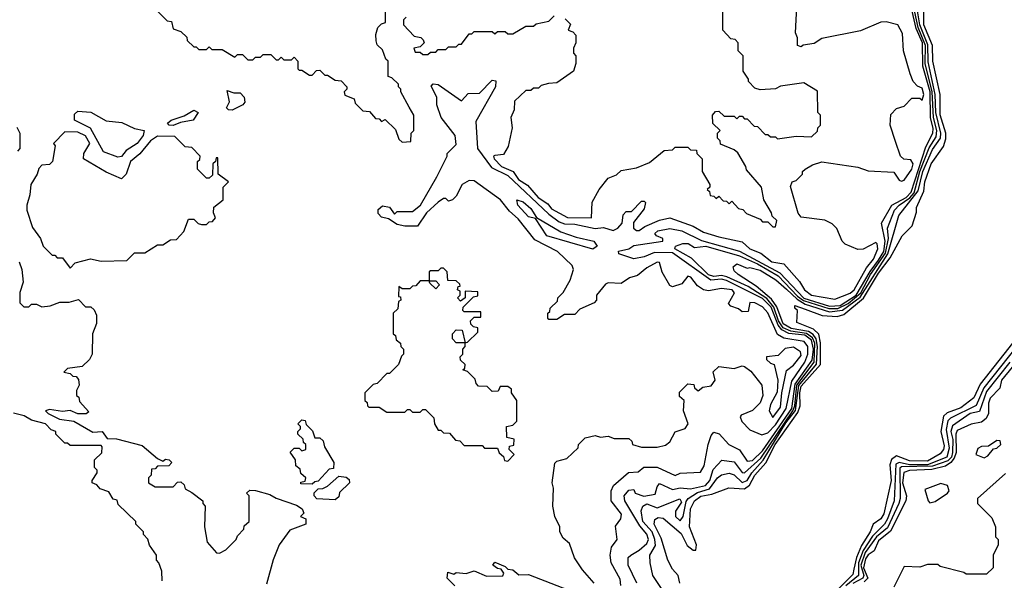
# Model space of a CAD drawing. Extents: x 2668140 to 2765664, y 823621 to 955240.
# Tile 94 of 256: x 2711249 to 2715074, y 849437 to 851616. Entities that reach past the tile are written whole.
import ezdxf

# ---------------------------------------------------------------- set-up
doc = ezdxf.new("R2010")
doc.units = 0

msp = doc.modelspace()

# ---------------------------------------------------------------- linework, layer by layer
at = {"layer": '0CON02XD'}
for points in [[(2713813.3, 849425), (2713807.5, 849455), (2713785, 849480), (2713766.7, 849515), (2713740.8, 849600.8), (2713713.8, 849655), (2713716.4, 849673.6), (2713729.3, 849680.7), (2713748.8, 849678.8), (2713818.3, 849618.3), (2713842.3, 849572.3), (2713865, 849554.2), (2713875.7, 849554.3), (2713877.8, 849575), (2713851.1, 849645), (2713854.5, 849715), (2713870.8, 849745), (2713895, 849764.2), (2713938.1, 849771.9), (2714003.9, 849796.1), (2714065, 849792.5), (2714083.8, 849806.2), (2714104.5, 849845), (2714146.8, 849893.2), (2714183.9, 849965), (2714271.3, 850088.7), (2714280.9, 850115), (2714279.6, 850165), (2714285, 850190.8), (2714360, 850275), (2714359.3, 850359.3), (2714353, 850393), (2714333.2, 850413.2), (2714268.3, 850438.3), (2714270, 850485), (2714260, 850495), (2714260, 850505), (2714300, 850490), (2714365.7, 850465.7), (2714425, 850462), (2714450.3, 850469.7), (2714527.3, 850532.7), (2714585, 850630), (2714630.3, 850689.7), (2714676.7, 850775), (2714716.1, 850813.9), (2714733, 850867), (2714732.5, 850885), (2714761.2, 850948.8), (2714764.4, 850985), (2714789.2, 851055), (2714837.1, 851122.9), (2714847.1, 851152.9), (2714846, 851175), (2714824.4, 851245.6), (2714824.4, 851325), (2714796.2, 851455), (2714794.4, 851515), (2714760.6, 851595), (2714761.7, 851711.7)], [(2713646.7, 849425), (2713613.3, 849495), (2713612.5, 849525), (2713622.5, 849535), (2713655, 849553.3), (2713685, 849580), (2713692, 849595), (2713685, 849616.2), (2713658.5, 849648.5), (2713600, 849745), (2713597.5, 849765), (2713615, 849787.5), (2713635, 849790), (2713640, 849775), (2713673.8, 849763.8), (2713718, 849772), (2713725, 849800), (2713735, 849812.5), (2713785, 849790), (2713815, 849796), (2713855, 849792.5), (2713912.5, 849805), (2713929.4, 849825), (2713943, 849867), (2713977, 849903), (2714025, 849896.7), (2714055, 849856.2), (2714065, 849853.8), (2714128.1, 849911.9), (2714252, 850095), (2714259.6, 850115), (2714267.5, 850195), (2714335.2, 850284.8), (2714338.1, 850358.1), (2714329.3, 850379.3), (2714305.9, 850395.9), (2714244.4, 850404.4), (2714215, 850418.2), (2714196.8, 850445), (2714178.4, 850498.4), (2714151.8, 850531.8), (2714078.3, 850578.3), (2713996.1, 850616.1), (2713975, 850620.8), (2713945, 850617.5), (2713925, 850624.5), (2713858.8, 850688.8), (2713793.8, 850725), (2713796, 850735), (2713825, 850745.8), (2713846.1, 850746.1), (2713870.7, 850730.7), (2713915, 850735.5), (2714045, 850698.2), (2714115, 850666.7), (2714195, 850620), (2714270.8, 850540.8), (2714294.2, 850524.2), (2714392.6, 850492.6), (2714427.3, 850492.7), (2714467.7, 850512.3), (2714516.3, 850553.7), (2714554.3, 850625), (2714611.8, 850708.2), (2714623.4, 850765), (2714619.4, 850805), (2714646.9, 850875), (2714665.7, 850895), (2714707.3, 850922.7), (2714723, 850943), (2714746.2, 851025), (2714782.3, 851117.8), (2714809.5, 851160.5), (2714812, 851185), (2714798.4, 851235), (2714794, 851335), (2714766.9, 851445), (2714767.3, 851515), (2714739.1, 851585), (2714720, 851675)], [(2713825.7, 849684.3), (2713837.5, 849742.5), (2713846, 849755), (2713881.5, 849778.5), (2713928.3, 849791.7), (2713960, 849835), (2713975, 849846.2), (2714005, 849853.3), (2714025, 849846.2), (2714055, 849817.1), (2714075, 849824.3), (2714093.6, 849855), (2714136.5, 849903.5), (2714225, 850048.2), (2714262.8, 850097.2), (2714275, 850194.4), (2714343.8, 850276.2), (2714347.6, 850345), (2714342.3, 850375), (2714331.5, 850391.5), (2714313.2, 850403.2), (2714246.2, 850415), (2714215, 850433.8), (2714189.8, 850499.8), (2714170, 850530), (2714109.5, 850579.5), (2714040, 850625), (2714025, 850640), (2714020, 850655), (2714035, 850666.7), (2714075, 850650), (2714085, 850652.5), (2714125, 850642), (2714186, 850605), (2714227.8, 850567.8), (2714268.8, 850528.8), (2714300.3, 850510.3), (2714395, 850480.7), (2714445, 850487.2), (2714513.3, 850536.7), (2714621.2, 850705), (2714664.2, 850855), (2714739.3, 850950.7), (2714756.9, 851025), (2714795, 851110.8), (2714825.4, 851154.6), (2714826.9, 851175), (2714807.2, 851255), (2714805.4, 851325), (2714777.7, 851452.3), (2714777.3, 851517.3), (2714745.3, 851595), (2714731.1, 851681.1)], [(2711781.7, 851651.7), (2711821.7, 851611.7), (2711838.3, 851608.3), (2711845, 851580), (2711875, 851570), (2711898.3, 851548.3), (2711900, 851535), (2711925, 851510), (2711935, 851510), (2711945, 851500), (2711975, 851500), (2711985, 851510), (2711995, 851500), (2712035, 851500), (2712085, 851470), (2712095, 851480), (2712115, 851480), (2712135, 851460), (2712155, 851460), (2712165, 851470), (2712185, 851470), (2712195, 851480), (2712225, 851480), (2712245, 851460), (2712255, 851460), (2712265, 851470), (2712275, 851460), (2712305, 851460), (2712315, 851470), (2712330, 851455), (2712330, 851425), (2712335, 851420), (2712345, 851420), (2712375, 851400), (2712385, 851400), (2712401.7, 851418.3), (2712415, 851420), (2712435, 851400), (2712445, 851400), (2712475, 851380), (2712498.3, 851378.3), (2712520, 851355), (2712520, 851345), (2712510, 851335), (2712511.7, 851321.7), (2712548.3, 851308.3), (2712551.7, 851291.7), (2712581.7, 851261.7), (2712608.3, 851258.3), (2712631.7, 851231.7), (2712645, 851230), (2712655, 851220), (2712668.3, 851228.3), (2712708.3, 851188.3), (2712721.7, 851151.7), (2712735, 851140), (2712768.3, 851141.7), (2712770, 851175), (2712780, 851185), (2712780, 851245), (2712762.5, 851275), (2712730, 851335), (2712730, 851345), (2712720, 851355), (2712720, 851365), (2712695, 851390), (2712680, 851395), (2712680, 851455), (2712671.7, 851461.7), (2712658.3, 851498.3), (2712637.5, 851517.5), (2712633.6, 851533.6), (2712632.5, 851557.5), (2712640, 851585), (2712655, 851600), (2712670, 851605), (2712670, 851655)], [(2714048.3, 850071.7), (2714054.4, 850054.4), (2714085, 850021.2), (2714131.7, 850001.7), (2714155, 850009.2), (2714185, 850041.5), (2714226, 850105), (2714248.7, 850211.3), (2714298.8, 850285), (2714310.8, 850315), (2714310.5, 850345), (2714295.7, 850365), (2714217.8, 850377.8), (2714192.6, 850392.6), (2714155, 850476), (2714135, 850500), (2714105, 850515.7), (2714085, 850516.7), (2714078.3, 850481.7), (2714055, 850480), (2714041.7, 850491.7), (2714011.7, 850501.7), (2714002.5, 850512.5), (2714026.1, 850553.9), (2714016.7, 850565), (2713975, 850571.2), (2713925, 850561.4), (2713905.5, 850565.5), (2713881.7, 850581.7), (2713856.2, 850615), (2713845, 850618.8), (2713820.5, 850589.5), (2713785, 850577.5), (2713775, 850582.5), (2713744.3, 850634.3), (2713735, 850672.5), (2713725, 850673.3), (2713685, 850651.4), (2713648.3, 850621.7), (2713618.3, 850611.7), (2713585, 850590), (2713535, 850592.5), (2713525, 850587.5), (2713490, 850545), (2713490, 850525), (2713480, 850515), (2713425, 850490), (2713405, 850470), (2713365, 850470), (2713335, 850450), (2713305, 850450), (2713300, 850455), (2713300, 850475), (2713308.3, 850481.7), (2713310, 850495), (2713338.3, 850521.7), (2713340, 850535), (2713360, 850555), (2713387, 850603), (2713400, 850645), (2713395, 850660), (2713338.8, 850715), (2713249.7, 850759.7), (2713185, 850842), (2713151.8, 850871.8), (2713117.1, 850915), (2713015, 850988.8), (2712995, 850990), (2712967.5, 850975), (2712945, 850930), (2712930, 850915), (2712915, 850910), (2712905, 850920), (2712895, 850920), (2712875, 850906.7), (2712828.8, 850865), (2712795, 850813.3), (2712745, 850812.5), (2712715, 850820), (2712681.7, 850841.7), (2712655, 850847.5), (2712641.7, 850861.7), (2712641.7, 850878.3), (2712658.3, 850891.7), (2712685, 850887.5), (2712705, 850860), (2712715, 850870), (2712775, 850870), (2712805.9, 850894.1), (2712870, 851005), (2712910, 851085), (2712910, 851095), (2712945, 851130), (2712941.2, 851165), (2712886, 851236), (2712870, 851285), (2712869.2, 851315), (2712847.5, 851357.5), (2712855, 851366.7), (2712875, 851363.8), (2712965, 851300), (2712991.7, 851328.3), (2713035, 851330), (2713085, 851380), (2713098.3, 851378.3), (2713096.7, 851355), (2713020.7, 851219.3), (2713027.8, 851115), (2713081.2, 851041.2), (2713145, 851010.6), (2713305, 850859.5), (2713345, 850830.5), (2713365, 850821.8), (2713405, 850820.5), (2713485, 850804.4), (2713517.3, 850807.3), (2713555, 850796.2), (2713572.5, 850805), (2713590, 850825), (2713593, 850857), (2713605, 850870), (2713625, 850870), (2713665, 850910), (2713675, 850910), (2713680, 850905), (2713675, 850880), (2713633, 850827), (2713633.3, 850805), (2713645, 850796.7), (2713655, 850796.2), (2713677.6, 850812.4), (2713735, 850835.8), (2713775, 850846), (2713865, 850813.3), (2713905, 850789.4), (2713965, 850771.9), (2714055, 850751.9), (2714085, 850724.4), (2714127.5, 850707.5), (2714171.2, 850675), (2714216.9, 850666.9), (2714278.5, 850598.5), (2714298, 850565), (2714325, 850544.6), (2714415, 850529.2), (2714475, 850552.5), (2714490, 850565), (2714538.3, 850651.7), (2714565.3, 850685), (2714582.5, 850725), (2714580, 850745), (2714575, 850750), (2714525, 850723.8), (2714505, 850722.5), (2714455, 850742.5), (2714443.3, 850755), (2714423.6, 850803.6), (2714405, 850822.5), (2714376.4, 850836.4), (2714285, 850847.5), (2714273, 850863), (2714243, 850967), (2714250, 850985), (2714265, 850990), (2714290, 851015), (2714290, 851025), (2714300, 851035), (2714328.3, 851051.7), (2714365, 851062.5), (2714505, 851042.5), (2714545, 851027.5), (2714645, 851022.5), (2714665, 850992.5), (2714675, 850987.5), (2714685, 850992.5), (2714715, 851034.2), (2714720, 851055), (2714710.7, 851070.7), (2714683, 851073), (2714670, 851085), (2714651.7, 851141.7), (2714630, 851205), (2714633, 851247), (2714655, 851270), (2714685, 851280), (2714715, 851310), (2714745, 851310), (2714755, 851302.5), (2714761.2, 851325), (2714755, 851350), (2714737, 851357), (2714720, 851375), (2714707.5, 851405), (2714682.5, 851495), (2714678.3, 851561.7), (2714660, 851595), (2714615, 851607.5), (2714593.6, 851606.4), (2714515, 851572.5), (2714365, 851542.5), (2714335, 851522.5), (2714293, 851517), (2714285, 851510), (2714270, 851515), (2714270, 851545), (2714262.5, 851565), (2714267.5, 851665)], [(2712750, 851625), (2712740, 851615), (2712740, 851595), (2712781.7, 851551.7), (2712807, 851547), (2712817, 851537), (2712820, 851525), (2712805, 851510), (2712780, 851505), (2712785, 851490), (2712805, 851490), (2712815, 851480), (2712835, 851480), (2712845, 851490), (2712865, 851490), (2712875, 851500), (2712905, 851500), (2712915, 851510), (2712945, 851510), (2712955, 851520), (2712965, 851520), (2712995, 851560), (2713005, 851560), (2713015, 851570), (2713085, 851570), (2713095, 851560), (2713105, 851570), (2713135, 851570), (2713145, 851560), (2713165, 851560), (2713215, 851590), (2713245, 851590), (2713255, 851600), (2713305, 851610), (2713325, 851630)], [(2713368.3, 851618.3), (2713388.3, 851598.3), (2713380, 851575), (2713398.3, 851568.3), (2713410, 851555), (2713410, 851525), (2713400, 851505), (2713400, 851485), (2713410, 851475), (2713410, 851445), (2713400, 851415), (2713335, 851370), (2713303, 851367), (2713275, 851360), (2713265, 851350), (2713245, 851350), (2713235, 851340), (2713215, 851340), (2713171.7, 851298.3), (2713170, 851265), (2713157.5, 851235), (2713162.5, 851195), (2713147, 851123), (2713128.3, 851091.7), (2713095, 851087.5), (2713090, 851085), (2713092.5, 851075), (2713121.2, 851045), (2713166, 851026), (2713186.2, 850995), (2713221.9, 850971.9), (2713262.5, 850925), (2713300, 850900), (2713315, 850880), (2713376.4, 850846.4), (2713470, 850845), (2713473, 850907), (2713500, 850955), (2713535, 851000), (2713567, 851013), (2713585, 851030), (2713645, 851040), (2713695, 851060), (2713753, 851107), (2713785, 851110), (2713795, 851120), (2713845, 851120), (2713855, 851110), (2713878.3, 851108.3), (2713880, 851095), (2713900, 851075), (2713900, 851025), (2713930, 850975), (2713930, 850965), (2713920, 850955), (2713928.3, 850948.3), (2713931.7, 850931.7), (2713945, 850930), (2713955, 850920), (2713965, 850930), (2713981.7, 850911.7), (2713995, 850910), (2714005, 850900), (2714015, 850910), (2714041.7, 850881.7), (2714058.3, 850878.3), (2714071.7, 850861.7), (2714125, 850840), (2714135, 850830), (2714155, 850830), (2714175, 850810), (2714185, 850810), (2714190, 850835), (2714171.7, 850851.7), (2714170, 850865), (2714140, 850915), (2714130, 850965), (2714071.7, 851031.7), (2714070, 851045), (2714038.3, 851098.3), (2714025, 851110), (2713971.7, 851131.7), (2713970, 851145), (2713960, 851155), (2713960, 851175), (2713970, 851185), (2713941.7, 851211.7), (2713940, 851245), (2713951.7, 851258.3), (2713965, 851260), (2713985, 851240), (2714025, 851240), (2714035, 851230), (2714045, 851240), (2714055, 851240), (2714065, 851230), (2714075, 851230), (2714101.7, 851201.7), (2714115, 851200), (2714145, 851170), (2714155, 851170), (2714165, 851160), (2714185, 851160), (2714192.5, 851152.5), (2714265, 851162.5), (2714325, 851160), (2714348.3, 851181.7), (2714350, 851195), (2714360, 851205), (2714360, 851245), (2714350, 851255), (2714348.3, 851338.3), (2714295, 851370), (2714205, 851357.5), (2714185, 851347.5), (2714125, 851342.5), (2714105, 851350), (2714080, 851375), (2714080, 851385), (2714060, 851415), (2714060, 851475), (2714040, 851495), (2714040, 851525), (2714028.3, 851538.3), (2714011.7, 851541.7), (2713980, 851575), (2713980, 851645)], [(2713933.3, 850603.3), (2713785, 850710), (2713715, 850710.6), (2713675, 850693.6), (2713635, 850686.4), (2713576, 850705), (2713575, 850715.6), (2713615, 850724.5), (2713635, 850738.5), (2713747.5, 850755), (2713747.5, 850765), (2713722.5, 850775), (2713716.7, 850785), (2713727.5, 850795), (2713775, 850804.3), (2713821.2, 850795), (2713897.2, 850757.2), (2714045.3, 850715.3), (2714202.1, 850632.1), (2714295, 850533.8), (2714395, 850502.2), (2714435.6, 850505), (2714498.2, 850545), (2714552.5, 850637.5), (2714585, 850680.8), (2714605.7, 850715), (2714611.6, 850755), (2714597.1, 850825), (2714637.1, 850895), (2714692.5, 850925), (2714712.5, 850945), (2714768.3, 851121.7), (2714796, 851174), (2714796.9, 851193.1), (2714787.5, 851235), (2714785.6, 851335), (2714757.5, 851435), (2714755.7, 851525), (2714731.4, 851581.4), (2714712.3, 851665)], [(2712075, 851263.3), (2712060, 851265), (2712053, 851273), (2712063.6, 851296.4), (2712055, 851340), (2712080.7, 851330.7), (2712105, 851330.8), (2712121.2, 851315), (2712123.3, 851295), (2712115.9, 851284.1), (2712075, 851263.3)], [(2711630.7, 851080.7), (2711575, 851102.5), (2711524, 851194), (2711462.5, 851225), (2711461.7, 851248.3), (2711475, 851260), (2711525, 851256.7), (2711585, 851222.5), (2711646.1, 851216.1), (2711695, 851193.3), (2711732.5, 851185), (2711728.8, 851165), (2711705, 851133.8), (2711663.3, 851106.7), (2711645, 851083.3), (2711630.7, 851080.7)], [(2711845, 851204.2), (2711830, 851205), (2711823, 851213), (2711837.5, 851225), (2711888, 851242), (2711925, 851263.3), (2711942.5, 851255), (2711922.5, 851225), (2711873.6, 851216.4), (2711845, 851204.2)], [(2711238.3, 851198.3), (2711250, 851175), (2711250, 851115), (2711240, 851105)], [(2711445, 850650), (2711465, 850670), (2711523.9, 850686.1), (2711565, 850677.5), (2711665, 850680), (2711695, 850710), (2711735, 850710), (2711785, 850740), (2711805, 850740), (2711835, 850760), (2711858.3, 850761.7), (2711887, 850793), (2711905, 850840), (2711925, 850840), (2711943, 850823), (2711955, 850820), (2711975, 850820), (2711985, 850830), (2711998.3, 850831.7), (2712010, 850845), (2712002.5, 850865), (2712003, 850887), (2712040, 850915), (2712040, 850965), (2712060, 850985), (2712020, 851015), (2712018.3, 851078.3), (2712011.7, 851078.3), (2712010, 851065), (2712000, 851055), (2711998.3, 851011.7), (2711985, 851000), (2711975, 851000), (2711940, 851035), (2711940, 851065), (2711948.3, 851071.7), (2711950, 851085), (2711918.3, 851118.3), (2711891.7, 851121.7), (2711851.7, 851161.7), (2711785, 851162.5), (2711757.5, 851145), (2711715.7, 851094.3), (2711680, 851065), (2711663.3, 851015), (2711645, 850997.5), (2711585, 851023.3), (2711497.5, 851075), (2711498.8, 851095), (2711521.2, 851135), (2711505, 851163.8), (2711475, 851178.8), (2711425, 851180), (2711380, 851135), (2711387.5, 851125), (2711376.1, 851063.9), (2711365, 851052.5), (2711335, 851050), (2711323, 851037), (2711317.5, 851015), (2711292.5, 850975), (2711288.8, 850935), (2711276.7, 850895), (2711277.5, 850875), (2711298.3, 850808.3), (2711330, 850765), (2711340, 850735), (2711375, 850700), (2711385, 850700), (2711395, 850690), (2711415, 850690), (2711445, 850650)], [(2713475, 850724.3), (2713296.7, 850775), (2713253, 850843), (2713225, 850850), (2713184.2, 850895), (2713180, 850915), (2713205, 850907.5), (2713235, 850882), (2713256.2, 850846.2), (2713351.5, 850791.5), (2713410.3, 850770.3), (2713478.8, 850755), (2713492, 850735), (2713475, 850724.3)], [(2711247.5, 850675), (2711257.5, 850645), (2711262.5, 850595), (2711250, 850555), (2711250, 850515), (2711265, 850500), (2711285, 850500), (2711295, 850510), (2711315, 850510), (2711335, 850500), (2711367, 850503), (2711405, 850517.5), (2711441.7, 850518.3), (2711477.5, 850527.5), (2711505, 850500), (2711525, 850500), (2711538.3, 850488.3), (2711547.5, 850467.5), (2711547.5, 850435), (2711532.5, 850395), (2711530, 850315), (2711520, 850295), (2711491.7, 850268.3), (2711435, 850260), (2711420, 850245), (2711445, 850240), (2711455, 850230), (2711468.3, 850228.3), (2711477, 850217), (2711480, 850195), (2711470, 850175), (2711470, 850155), (2711478.3, 850148.3), (2711481.7, 850131.7), (2711518.3, 850091.7), (2711506.7, 850083.3), (2711475, 850083.3), (2711445, 850096.7), (2711415, 850093.3), (2711365, 850100), (2711350, 850095), (2711360, 850085), (2711403.6, 850063.6), (2711460, 850055), (2711533, 850013), (2711570, 850015), (2711588.3, 849988.3), (2711625, 849986.7), (2711725, 849960), (2711785, 849910), (2711805, 849900), (2711815, 849907.5), (2711830, 849905), (2711840, 849895), (2711828.3, 849881.7), (2711785, 849880), (2711775, 849870), (2711761.7, 849868.3), (2711760, 849845), (2711750, 849835), (2711750, 849815), (2711775, 849800), (2711845, 849800), (2711861.7, 849818.3), (2711875, 849820), (2711888.3, 849808.3), (2711891.7, 849791.7), (2711918.3, 849778.3), (2711960, 849745), (2711960, 849735), (2711970, 849725), (2711967.5, 849645), (2711977.5, 849585), (2712013, 849543), (2712025, 849542.5), (2712050, 849555), (2712090, 849595), (2712095, 849610), (2712120, 849635), (2712121.7, 849648.3), (2712140, 849665), (2712140, 849765), (2712130, 849775), (2712143.6, 849786.4), (2712165, 849786.2), (2712220.5, 849770.5), (2712245, 849756.2), (2712325, 849729.2), (2712346.7, 849715), (2712352.5, 849697.5), (2712340, 849685), (2712360, 849675), (2712360, 849655), (2712298.3, 849631.7), (2712257.5, 849575), (2712233.6, 849516.4), (2712208.3, 849421.7)], [(2713145, 849900), (2713170, 849925), (2713150, 849945), (2713151.7, 849958.3), (2713168.3, 849961.7), (2713170, 849985), (2713141.7, 849991.7), (2713140, 850035), (2713165, 850040), (2713180, 850055), (2713180, 850135), (2713160, 850165), (2713160, 850180), (2713145, 850190), (2713115, 850190), (2713108.3, 850171.7), (2713085, 850170), (2713065, 850190), (2713031.7, 850191.7), (2713021.7, 850201.7), (2713018.3, 850218.3), (2712988.3, 850248.3), (2712970, 850255), (2712978.3, 850261.7), (2712980, 850275), (2712961.7, 850291.7), (2712960, 850305), (2712970, 850315), (2712970, 850335), (2712980, 850345), (2712980, 850360), (2712945, 850360), (2712930, 850375), (2712930, 850395), (2712945, 850410), (2712968.3, 850408.3), (2712980, 850360), (2712988.3, 850361.7), (2713028.3, 850401.7), (2713028.3, 850418.3), (2713011.7, 850421.7), (2713001.7, 850431.7), (2713000, 850445), (2713015, 850460), (2713040, 850460), (2713040, 850480), (2712975, 850480), (2712970, 850485), (2712971.7, 850498.3), (2713011.7, 850538.3), (2713028.3, 850541.7), (2713028.3, 850558.3), (2712980, 850560), (2712980, 850535), (2712961.7, 850521.7), (2712950, 850535), (2712960, 850545), (2712960, 850560), (2712950, 850565), (2712951.7, 850578.3), (2712960, 850580), (2712958.3, 850588.3), (2712945, 850600), (2712911.7, 850601.7), (2712910, 850635), (2712895, 850650), (2712885, 850650), (2712875, 850640), (2712845, 850640), (2712840, 850635), (2712840, 850600), (2712865, 850600), (2712880, 850585), (2712865, 850570), (2712841.7, 850591.7), (2712840, 850600), (2712805, 850600), (2712788.3, 850581.7), (2712775, 850580), (2712765, 850570), (2712735, 850570), (2712721.7, 850578.3), (2712720, 850540), (2712728.3, 850538.3), (2712730, 850525), (2712720, 850520), (2712718.3, 850491.7), (2712700, 850475), (2712700, 850395), (2712708.3, 850388.3), (2712711.7, 850371.7), (2712728.3, 850358.3), (2712730, 850345), (2712740, 850335), (2712740, 850315), (2712731.7, 850308.3), (2712720, 850275), (2712685, 850240), (2712675, 850240), (2712638.3, 850201.7), (2712621.7, 850198.3), (2712590, 850165), (2712590, 850135), (2712598.3, 850128.3), (2712600, 850115), (2712605, 850110), (2712645, 850110), (2712675, 850090), (2712745, 850090), (2712755, 850100), (2712765, 850100), (2712775, 850090), (2712805, 850090), (2712815, 850100), (2712825, 850100), (2712858.3, 850068.3), (2712860, 850045), (2712875, 850020), (2712885, 850020), (2712895, 850010), (2712918.3, 850008.3), (2712941.7, 849981.7), (2712958.3, 849978.3), (2712975, 849960), (2713045, 849960), (2713055, 849950), (2713105, 849950), (2713111.7, 849931.7), (2713128.3, 849918.3), (2713131.7, 849901.7), (2713145, 849900)], [(2713583.9, 849416.1), (2713581.7, 849441.7), (2713546.2, 849505), (2713543.3, 849535), (2713547.5, 849565), (2713570, 849595), (2713563, 849647), (2713583.8, 849676.2), (2713586.4, 849693.6), (2713546.2, 849745), (2713546.1, 849783.9), (2713556.2, 849805), (2713613.9, 849856.1), (2713651.7, 849858.3), (2713673.9, 849876.1), (2713725, 849876.2), (2713795, 849843.8), (2713815, 849852.5), (2713893.6, 849856.4), (2713908.3, 849881.7), (2713924, 849965), (2713935, 850000), (2713945, 850012.5), (2713966.1, 850006.1), (2714003.9, 849963.9), (2714045, 849943.3), (2714075, 849900), (2714095, 849902.5), (2714135, 849939.5), (2714248.3, 850105), (2714261.6, 850198.4), (2714327.7, 850292.3), (2714332.5, 850335), (2714325, 850370.4), (2714298.9, 850388.9), (2714236.5, 850396.5), (2714209.7, 850409.7), (2714195, 850428.5), (2714168.4, 850498.4), (2714135, 850532.1), (2713995, 850602.2), (2713975, 850606.7), (2713933.3, 850603.3)], [(2715153.1, 850385), (2714994.5, 850185), (2714964.5, 850115.5), (2714865, 850067.1), (2714855, 850056.2), (2714847.4, 850022.6), (2714860.2, 849949.8), (2714850, 849915), (2714775, 849885.9), (2714705, 849885.9), (2714665, 849894.5), (2714651.9, 849888.1), (2714645.6, 849745), (2714620, 849675), (2714608.1, 849655), (2714561.7, 849608.3), (2714525, 849553.1), (2714507.7, 849505), (2714507.8, 849455), (2714457.7, 849415)], [(2715125, 850383.3), (2714980.5, 850199.5), (2714955, 850146.2), (2714905, 850107.5), (2714852.1, 850087.9), (2714837.5, 850075), (2714826.9, 850015), (2714840.5, 849959.5), (2714838, 849945), (2714825, 849928.8), (2714775, 849900), (2714705, 849901.1), (2714655, 849920.8), (2714635, 849906.2), (2714628.9, 849885), (2714634.2, 849825), (2714605.7, 849695), (2714593.8, 849675), (2714563.8, 849655), (2714552.9, 849625), (2714518.5, 849571.5), (2714499.1, 849525), (2714489.7, 849479.7)], [(2714175, 850070), (2714205, 850110), (2714210, 850165), (2714228.3, 850251.7), (2714255, 850272.5), (2714285, 850310), (2714282.5, 850325), (2714255, 850343.3), (2714223, 850337), (2714195, 850310), (2714150, 850305), (2714150, 850295), (2714165, 850280), (2714180, 850275), (2714193.8, 850215), (2714191.7, 850168.3), (2714165, 850120), (2714160, 850095), (2714175, 850070)], [(2713481.2, 849425), (2713435, 849477.5), (2713403.9, 849523.9), (2713385, 849580), (2713360.7, 849600.7), (2713347.5, 849625), (2713347.5, 849645), (2713327.5, 849685), (2713320, 849725), (2713322.5, 849795), (2713317.5, 849815), (2713328.3, 849891.7), (2713335, 849900), (2713375, 849910), (2713418.3, 849951.7), (2713420, 849965), (2713445, 849990), (2713485, 850000), (2713505, 849992.5), (2713535, 849997.5), (2713558.3, 849988.3), (2713615, 849987.5), (2713627, 849977), (2713630, 849965), (2713664.3, 849954.3), (2713725, 849954.3), (2713757.9, 849962.1), (2713774, 849975), (2713795, 850013.3), (2713833.6, 850026.4), (2713846.2, 850045), (2713827.5, 850095), (2713830, 850135), (2713811.7, 850151.7), (2713811.7, 850168.3), (2713845, 850200), (2713868.3, 850198.3), (2713870, 850185), (2713885, 850173.3), (2713903, 850187), (2713935, 850192.5), (2713950, 850215), (2713943, 850247), (2713965, 850267.5), (2714025, 850260), (2714055, 850270), (2714065, 850267.5), (2714089.3, 850249.3), (2714132.5, 850195), (2714136, 850155), (2714125, 850126.7), (2714095, 850096.2), (2714051.7, 850078.3), (2714048.3, 850071.7)], [(2715095.8, 850284.2), (2715005, 850170.8), (2714977.8, 850092.2), (2714941.2, 850085), (2714872.8, 850037.2), (2714866.4, 850015), (2714873.3, 849983.3), (2714873.1, 849933.1), (2714868.4, 849915), (2714855, 849900.8), (2714795, 849880), (2714675, 849877.1), (2714667.4, 849872.6), (2714669.4, 849755), (2714664.6, 849735.4), (2714619.5, 849640.5), (2714577.5, 849605), (2714533.4, 849545), (2714516.2, 849495), (2714527.9, 849455), (2714524.6, 849445.4), (2714485, 849424.7)], [(2715104.6, 850265.4), (2715063.3, 850215), (2715057, 850183), (2715018.8, 850145), (2715012.5, 850125), (2715012.5, 850085), (2715003.8, 850065), (2714985, 850051.2), (2714945, 850044), (2714891.2, 850018.8), (2714885.6, 850005), (2714886.6, 849933.4), (2714879.2, 849910.8), (2714865.8, 849894.2), (2714845, 849880), (2714792.3, 849867.8), (2714705, 849862.9), (2714683.8, 849856.2), (2714678.2, 849815), (2714693.3, 849765), (2714691.1, 849745), (2714632.1, 849627.9), (2714585, 849590.6), (2714568.5, 849551.5), (2714545, 849535.6), (2714535, 849520), (2714527.2, 849485), (2714543.6, 849445), (2714528.8, 849431.2)], [(2711802.5, 849435), (2711801.7, 849471.7), (2711790, 849505), (2711780, 849515), (2711780, 849535), (2711753, 849573), (2711747, 849597), (2711730, 849615), (2711730, 849625), (2711700, 849655), (2711700, 849665), (2711631.7, 849731.7), (2711628.3, 849748.3), (2711611.7, 849751.7), (2711595, 849780), (2711561.7, 849791.7), (2711548.3, 849808.3), (2711530, 849815), (2711530, 849825), (2711550, 849855), (2711550, 849865), (2711540, 849875), (2711540, 849905), (2711568.3, 849931.7), (2711570, 849955), (2711565, 849960), (2711445, 849960), (2711435, 849970), (2711425, 849970), (2711390, 850005), (2711390, 850015), (2711371.7, 850021.7), (2711350, 850045), (2711295, 850058.8), (2711265.9, 850075.9), (2711225, 850085.8)], [(2712385, 849810), (2712341.7, 849811.7), (2712341.7, 849818.3), (2712358.3, 849821.7), (2712360, 849835), (2712341.7, 849851.7), (2712338.3, 849868.3), (2712321.7, 849881.7), (2712320, 849905), (2712300, 849935), (2712315, 849950), (2712335, 849950), (2712345, 849940), (2712360, 849945), (2712360, 849965), (2712351.7, 849971.7), (2712350, 849985), (2712330, 850005), (2712330, 850015), (2712340, 850025), (2712340, 850035), (2712330, 850045), (2712345, 850060), (2712358.3, 850058.3), (2712361.7, 850041.7), (2712387, 850017), (2712395, 849990), (2712415, 849990), (2712428.3, 849978.3), (2712432.5, 849955), (2712470, 849895), (2712468.3, 849871.7), (2712451.7, 849868.3), (2712408.3, 849821.7), (2712395, 849820), (2712385, 849810)], [(2714995, 849912.5), (2715009.3, 849920.7), (2715031.7, 849948.3), (2715045, 849950), (2715060, 849965), (2715058.3, 849978.3), (2715045, 849980), (2715011.7, 849958.3), (2714985, 849956.7), (2714970.7, 849949.3), (2714962.5, 849925), (2714995, 849912.5)], [(2712475, 849750), (2712402.7, 849752.7), (2712392.5, 849765), (2712393, 849777), (2712408.3, 849791.7), (2712427, 849793), (2712445, 849802.5), (2712488.3, 849841.7), (2712517, 849837), (2712528.3, 849828.3), (2712530, 849815), (2712491.7, 849778.3), (2712488.3, 849761.7), (2712475, 849750)], [(2715078.3, 849851.7), (2714970, 849755), (2714970, 849735), (2715025, 849680), (2715040, 849645), (2715040, 849605), (2715050, 849595), (2715050, 849575), (2715030, 849535), (2715030, 849485), (2715005, 849460), (2714925, 849460), (2714917, 849467), (2714825, 849490), (2714815, 849497.5), (2714775, 849497.5), (2714745, 849487.5), (2714685, 849490), (2714645, 849410)], [(2714785, 849737.5), (2714805, 849742.5), (2714852.5, 849775), (2714860, 849785), (2714852.5, 849805), (2714827, 849813), (2714765, 849790), (2714777.5, 849745), (2714785, 849737.5)], [(2713742.5, 849405), (2713708.8, 849455), (2713697.5, 849505), (2713696.7, 849535), (2713718.3, 849571.7), (2713716.7, 849595), (2713705.3, 849625.3), (2713670, 849665), (2713662.7, 849707.3), (2713670, 849725), (2713685, 849734), (2713725, 849718), (2713813, 849753), (2713819.3, 849740.7), (2713796.7, 849705), (2713796.7, 849685), (2713815, 849667.5), (2713825.7, 849684.3)], [(2712940, 849415), (2712910, 849445), (2712911.7, 849468.3), (2712935, 849460), (2712945, 849467.5), (2712983, 849463), (2713015, 849473.8), (2713062.3, 849452.3), (2713126.2, 849453.8), (2713130, 849465), (2713120, 849480), (2713105, 849482.5), (2713087.5, 849495), (2713095, 849506.7), (2713135, 849490), (2713145, 849480), (2713165, 849477.5), (2713188.3, 849458.3), (2713225, 849458.8), (2713445, 849373.8)], [(2714489.7, 849479.7), (2714485, 849458.8), (2714425, 849398.1)]]:
    msp.add_lwpolyline(points, dxfattribs=at)

doc.saveas('drawing.dxf')
